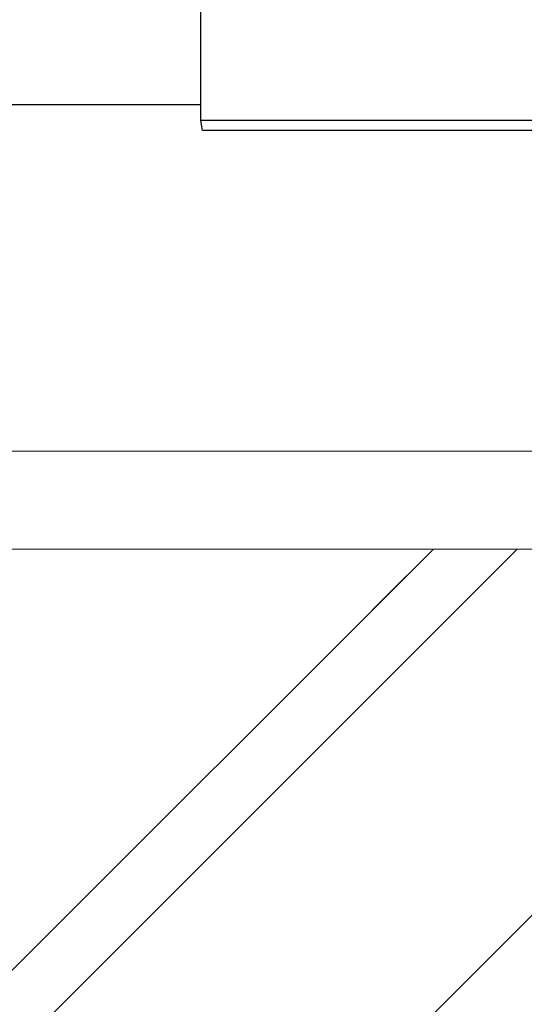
# Model space of a CAD drawing. Header units: millimetres. Extents: x 0 to 2550, y 0 to 1188.
# Tile 36 of 221: x 305.48 to 310.39, y 129.84 to 139.43. Entities that reach past the tile are written whole.
import ezdxf

# ---------------------------------------------------------------- set-up
doc = ezdxf.new("R2010")
doc.units = ezdxf.units.MM
doc.header["$LTSCALE"] = 46.255
for name, color, linetype in [('A2200203_ABL614', 7, 'CONTINUOUS'), ('A2300202#AF0_ABL612', 7, 'CONTINUOUS'), ('M2000801_PBL685', 7, 'CONTINUOUS'), ('M2000901_PBL610', 7, 'CONTINUOUS'), ('M2200104_PBL659', 7, 'CONTINUOUS'), ('M2200301_PBL755', 7, 'CONTINUOUS'), ('M2300301_PBL712', 7, 'CONTINUOUS'), ('아래쪽_16_VBL600', 7, 'CONTINUOUS')]:
    doc.layers.add(name, color=color, linetype=linetype)

# ---------------------------------------------------------------- blocks, each defined once
blk = doc.blocks.new('M2000901_PBL610', base_point=(311.8726, 128.8211))
at = {"layer": 'M2000901_PBL610', "color": 7}
blk.add_line((302.274, 127.0396), (309.5044, 134.27), dxfattribs=at)
at = {"layer": 'M2000901_PBL610', "color": 2}
for p, q in [((305.6421, 129.591), (310.3214, 134.2704)), ((313.4978, 133.7378), (308.6595, 128.8995))]:
    blk.add_line(p, q, dxfattribs=at)
blk = doc.blocks.new('M2300301_PBL712', base_point=(304.0197, 134.7437))
at = {"layer": 'M2300301_PBL712', "color": 7}
for p, q in [((311.171, 135.2238), (297.3029, 135.2166)), ((311.1731, 134.2708), (297.303, 134.2636))]:
    blk.add_line(p, q, dxfattribs=at)
blk = doc.blocks.new('A2300202#AF0_ABL612', base_point=(304.5877, 135.1439))
at = {"layer": 'M2300301_PBL712'}
blk.add_blockref('M2300301_PBL712', (304.0197, 134.7437), dxfattribs=at)
blk = doc.blocks.new('M2200104_PBL659', base_point=(309.3447, 140.098))
at = {"layer": 'M2200104_PBL659', "color": 7}
for p, q in [((307.2388, 141.748), (307.2575, 141.848)), ((307.2575, 141.848), (311.4505, 141.848)), ((307.2388, 138.448), (307.2388, 141.748)), ((307.2388, 141.748), (311.4289, 141.748)), ((307.2575, 138.348), (307.2388, 138.448)), ((311.4289, 138.448), (307.2388, 138.448)), ((311.4505, 138.348), (307.2575, 138.348))]:
    blk.add_line(p, q, dxfattribs=at)
at = {"layer": 'M2200104_PBL659', "color": 2}
for p, q in [((311.1282, 141.848), (311.1096, 141.748)), ((311.1096, 141.748), (311.1096, 138.448)), ((311.1282, 138.348), (311.1096, 138.448))]:
    blk.add_line(p, q, dxfattribs=at)
blk = doc.blocks.new('M2200301_PBL755', base_point=(302.4808, 140.098))
at = {"layer": 'M2200301_PBL755', "color": 7}
for p, q in [((307.2388, 141.598), (297.7228, 141.598)), ((307.2388, 138.598), (297.7228, 138.598))]:
    blk.add_line(p, q, dxfattribs=at)
blk = doc.blocks.new('A2200203_ABL614', base_point=(303.5423, 140.098))
at = {"layer": 'M2200104_PBL659'}
blk.add_blockref('M2200104_PBL659', (309.3447, 140.098), dxfattribs=at)
at = {"layer": 'M2200301_PBL755'}
blk.add_blockref('M2200301_PBL755', (302.4808, 140.098), dxfattribs=at)
blk = doc.blocks.new('M2000801_PBL685', base_point=(323.0777, 136.0374))
at = {"layer": 'M2000801_PBL685', "color": 7}
blk.add_line((309.244, 134.0095), (308.9092, 133.6748), dxfattribs=at)
blk = doc.blocks.new('아래쪽_16_VBL600', base_point=(318.4829, 140.098))
at = {"layer": 'A2200203_ABL614'}
blk.add_blockref('A2200203_ABL614', (303.5423, 140.098), dxfattribs=at)
at = {"layer": 'A2300202#AF0_ABL612'}
blk.add_blockref('A2300202#AF0_ABL612', (304.5877, 135.1439), dxfattribs=at)
at = {"layer": 'M2000801_PBL685'}
blk.add_blockref('M2000801_PBL685', (323.0777, 136.0374), dxfattribs=at)
at = {"layer": 'M2000901_PBL610'}
blk.add_blockref('M2000901_PBL610', (311.8726, 128.8211), dxfattribs=at)

msp = doc.modelspace()

# ---------------------------------------------------------------- block references
at = {"layer": '아래쪽_16_VBL600'}
msp.add_blockref('아래쪽_16_VBL600', (318.4829, 140.098), dxfattribs=at)

doc.saveas('drawing.dxf')
